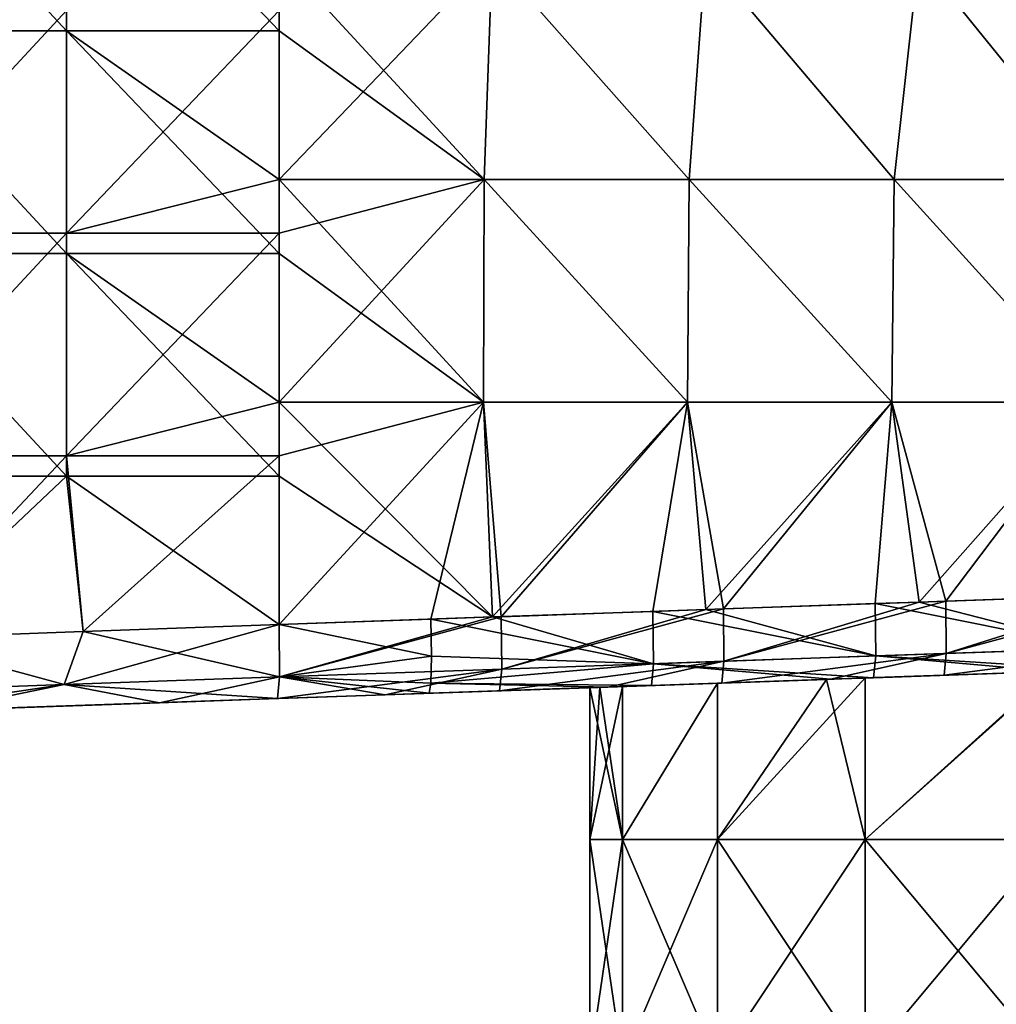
# Model space of a CAD drawing. Header units: millimetres. Extents: x -71 to 126, y -35 to 75.
# Tile 143 of 178: x 27 to 40, y -19 to -6. Entities that reach past the tile are written whole.
import ezdxf

# ---------------------------------------------------------------- set-up
doc = ezdxf.new("R2010")
doc.units = ezdxf.units.MM
doc.header["$LTSCALE"] = 52.536866
for name, color, linetype in [('11', 7, 'CONTINUOUS'), ('30', 7, 'CONTINUOUS'), ('31', 7, 'CONTINUOUS'), ('39', 7, 'CONTINUOUS'), ('41', 7, 'CONTINUOUS'), ('414', 7, 'CONTINUOUS'), ('416', 7, 'CONTINUOUS'), ('434', 7, 'CONTINUOUS'), ('435', 7, 'CONTINUOUS'), ('7', 7, 'CONTINUOUS'), ('9', 7, 'CONTINUOUS')]:
    doc.layers.add(name, color=color, linetype=linetype)

msp = doc.modelspace()

# ---------------------------------------------------------------- linework, layer by layer
at = {"layer": '11', "linetype": 'Continuous'}
for points in [[(41.243, -14.531, 11.122), (41.243, -14.531, 13.686), (38.242, -14.636, 11.681), (41.243, -14.531, 11.122)], [(41.242, -14.531, 8.567), (41.243, -14.531, 11.122), (38.242, -14.636, 9.247), (41.242, -14.531, 8.567)], [(38.242, -14.636, 9.247), (41.243, -14.531, 11.122), (38.242, -14.636, 11.681), (38.242, -14.636, 9.247)], [(41.243, -14.531, 13.686), (41.243, -14.531, 16.249), (38.242, -14.636, 14.115), (41.243, -14.531, 13.686)], [(38.242, -14.636, 11.681), (41.243, -14.531, 13.686), (38.242, -14.636, 14.115), (38.242, -14.636, 11.681)], [(41.243, -14.531, 16.249), (41.243, -14.531, 18.813), (38.242, -14.636, 16.549), (41.243, -14.531, 16.249)], [(38.242, -14.636, 14.115), (41.243, -14.531, 16.249), (38.242, -14.636, 16.549), (38.242, -14.636, 14.115)], [(41.243, -14.531, 18.813), (39.774, -14.582, 18.897), (38.242, -14.636, 16.549), (41.243, -14.531, 18.813)], [(38.71, -14.619, 7.281), (41.242, -14.531, 8.567), (38.242, -14.636, 9.247), (38.71, -14.619, 7.281)], [(41.243, -14.531, -18.813), (41.243, -14.531, -16.249), (38.242, -14.636, -16.549), (41.243, -14.531, -18.813)], [(38.825, -14.615, -18.951), (41.243, -14.531, -18.813), (38.242, -14.636, -16.549), (38.825, -14.615, -18.951)], [(41.243, -14.531, -16.249), (41.243, -14.531, -13.686), (38.242, -14.636, -14.115), (41.243, -14.531, -16.249)], [(38.242, -14.636, -16.549), (41.243, -14.531, -16.249), (38.242, -14.636, -14.115), (38.242, -14.636, -16.549)], [(41.243, -14.531, -13.686), (41.243, -14.531, -11.122), (38.242, -14.636, -11.681), (41.243, -14.531, -13.686)], [(38.242, -14.636, -14.115), (41.243, -14.531, -13.686), (38.242, -14.636, -11.681), (38.242, -14.636, -14.115)], [(41.243, -14.531, -11.122), (41.216, -14.532, -8.558), (38.242, -14.636, -9.247), (41.243, -14.531, -11.122)], [(38.242, -14.636, -11.681), (41.243, -14.531, -11.122), (38.242, -14.636, -9.247), (38.242, -14.636, -11.681)], [(38.71, -14.619, -7.281), (38.242, -14.636, -9.247), (41.216, -14.532, -8.558), (38.71, -14.619, -7.281)], [(38.242, -14.636, 16.549), (39.774, -14.582, 18.897), (38.242, -14.636, 18.984), (38.242, -14.636, 16.549)], [(32.24, -14.845, 16.351), (32.24, -14.845, 13.378), (35.241, -14.741, 16.215), (32.24, -14.845, 16.351)], [(32.24, -14.845, 16.351), (35.241, -14.741, 16.215), (35.241, -14.741, 19.154), (32.24, -14.845, 16.351)], [(32.24, -14.845, 16.351), (35.241, -14.741, 19.154), (33.781, -14.791, 19.237), (32.24, -14.845, 16.351)], [(32.24, -14.845, 13.378), (32.24, -14.845, 10.405), (35.241, -14.741, 13.276), (32.24, -14.845, 13.378)], [(32.24, -14.845, 13.378), (35.241, -14.741, 13.276), (35.241, -14.741, 16.215), (32.24, -14.845, 13.378)], [(32.24, -14.845, 10.405), (32.24, -14.845, 7.432), (35.241, -14.741, 10.337), (32.24, -14.845, 10.405)], [(32.24, -14.845, 10.405), (35.241, -14.741, 10.337), (35.241, -14.741, 13.276), (32.24, -14.845, 10.405)], [(32.24, -14.845, 7.432), (32.24, -14.845, 4.459), (35.241, -14.741, 7.398), (32.24, -14.845, 7.432)], [(32.24, -14.845, 7.432), (35.241, -14.741, 7.398), (35.241, -14.741, 10.337), (32.24, -14.845, 7.432)], [(32.24, -14.845, 4.459), (32.24, -14.845, 1.486), (35.241, -14.741, 4.459), (32.24, -14.845, 4.459)], [(32.24, -14.845, 4.459), (35.241, -14.741, 4.459), (35.241, -14.741, 7.398), (32.24, -14.845, 4.459)], [(32.24, -14.845, 1.486), (35.134, -14.744, 1.544), (35.241, -14.741, 4.459), (32.24, -14.845, 1.486)], [(32.24, -14.845, -4.459), (32.24, -14.845, -7.432), (35.241, -14.741, -7.398), (32.24, -14.845, -4.459)], [(35.134, -14.744, -1.544), (32.24, -14.845, -4.459), (35.241, -14.741, -4.459), (35.134, -14.744, -1.544)], [(35.241, -14.741, -4.459), (32.24, -14.845, -4.459), (35.241, -14.741, -7.398), (35.241, -14.741, -4.459)], [(32.24, -14.845, -7.432), (32.24, -14.845, -10.405), (35.241, -14.741, -10.337), (32.24, -14.845, -7.432)], [(35.241, -14.741, -7.398), (32.24, -14.845, -7.432), (35.241, -14.741, -10.337), (35.241, -14.741, -7.398)], [(32.24, -14.845, -10.405), (32.24, -14.845, -13.378), (35.241, -14.741, -13.276), (32.24, -14.845, -10.405)], [(35.241, -14.741, -10.337), (32.24, -14.845, -10.405), (35.241, -14.741, -13.276), (35.241, -14.741, -10.337)], [(32.24, -14.845, -13.378), (32.24, -14.845, -16.351), (35.241, -14.741, -16.215), (32.24, -14.845, -13.378)], [(35.241, -14.741, -13.276), (32.24, -14.845, -13.378), (35.241, -14.741, -16.215), (35.241, -14.741, -13.276)], [(35.241, -14.741, -16.215), (32.24, -14.845, -16.351), (35.241, -14.741, -19.154), (35.241, -14.741, -16.215)], [(35.241, -14.741, -19.154), (32.24, -14.845, -16.351), (32.832, -14.825, -19.291), (35.241, -14.741, -19.154)], [(35.134, -14.744, 1.544), (35.44, -14.734, 2.778), (35.241, -14.741, 4.459), (35.134, -14.744, 1.544)], [(35.134, -14.744, -1.544), (35.241, -14.741, -4.459), (35.44, -14.734, -2.778), (35.134, -14.744, -1.544)], [(38.187, -14.638, 6.87), (38.242, -14.636, 9.247), (35.241, -14.741, 7.398), (38.187, -14.638, 6.87)], [(38.242, -14.636, 9.247), (38.242, -14.636, 11.681), (35.241, -14.741, 10.337), (38.242, -14.636, 9.247)], [(35.241, -14.741, 7.398), (38.242, -14.636, 9.247), (35.241, -14.741, 10.337), (35.241, -14.741, 7.398)], [(38.242, -14.636, 11.681), (38.242, -14.636, 14.115), (35.241, -14.741, 13.276), (38.242, -14.636, 11.681)], [(35.241, -14.741, 10.337), (38.242, -14.636, 11.681), (35.241, -14.741, 13.276), (35.241, -14.741, 10.337)], [(38.242, -14.636, 14.115), (38.242, -14.636, 16.549), (35.241, -14.741, 16.215), (38.242, -14.636, 14.115)], [(35.241, -14.741, 13.276), (38.242, -14.636, 14.115), (35.241, -14.741, 16.215), (35.241, -14.741, 13.276)], [(38.242, -14.636, 16.549), (38.242, -14.636, 18.984), (35.241, -14.741, 16.215), (38.242, -14.636, 16.549)], [(38.242, -14.636, 18.984), (36.777, -14.687, 19.067), (35.241, -14.741, 16.215), (38.242, -14.636, 18.984)], [(35.241, -14.741, -7.398), (35.241, -14.741, -10.337), (38.242, -14.636, -9.247), (35.241, -14.741, -7.398)], [(35.241, -14.741, -7.398), (38.242, -14.636, -9.247), (38.187, -14.638, -6.87), (35.241, -14.741, -7.398)], [(35.241, -14.741, -10.337), (35.241, -14.741, -13.276), (38.242, -14.636, -11.681), (35.241, -14.741, -10.337)], [(35.241, -14.741, -10.337), (38.242, -14.636, -11.681), (38.242, -14.636, -9.247), (35.241, -14.741, -10.337)], [(35.241, -14.741, -13.276), (35.241, -14.741, -16.215), (38.242, -14.636, -14.115), (35.241, -14.741, -13.276)], [(35.241, -14.741, -13.276), (38.242, -14.636, -14.115), (38.242, -14.636, -11.681), (35.241, -14.741, -13.276)], [(35.241, -14.741, -16.215), (35.241, -14.741, -19.154), (38.242, -14.636, -16.549), (35.241, -14.741, -16.215)], [(35.241, -14.741, -16.215), (38.242, -14.636, -16.549), (38.242, -14.636, -14.115), (35.241, -14.741, -16.215)], [(38.242, -14.636, -16.549), (35.241, -14.741, -19.154), (35.828, -14.72, -19.121), (38.242, -14.636, -16.549)], [(36.719, -14.689, 5.289), (38.187, -14.638, 6.87), (35.241, -14.741, 4.459), (36.719, -14.689, 5.289)], [(35.241, -14.741, 4.459), (38.187, -14.638, 6.87), (35.241, -14.741, 7.398), (35.241, -14.741, 4.459)], [(35.241, -14.741, -7.398), (38.187, -14.638, -6.87), (36.719, -14.689, -5.289), (35.241, -14.741, -7.398)], [(35.241, -14.741, 16.215), (36.777, -14.687, 19.067), (35.241, -14.741, 19.154), (35.241, -14.741, 16.215)], [(35.44, -14.734, 2.778), (36.719, -14.689, 5.289), (35.241, -14.741, 4.459), (35.44, -14.734, 2.778)], [(35.241, -14.741, -4.459), (35.241, -14.741, -7.398), (36.719, -14.689, -5.289), (35.241, -14.741, -4.459)], [(35.44, -14.734, -2.778), (35.241, -14.741, -4.459), (36.719, -14.689, -5.289), (35.44, -14.734, -2.778)], [(38.242, -14.636, -18.984), (38.242, -14.636, -16.549), (35.828, -14.72, -19.121), (38.242, -14.636, -18.984)], [(38.187, -14.638, 6.87), (38.71, -14.619, 7.281), (38.242, -14.636, 9.247), (38.187, -14.638, 6.87)], [(38.187, -14.638, -6.87), (38.242, -14.636, -9.247), (38.71, -14.619, -7.281), (38.187, -14.638, -6.87)], [(38.242, -14.636, -18.984), (38.825, -14.615, -18.951), (38.242, -14.636, -16.549), (38.242, -14.636, -18.984)], [(32.24, -14.845, 19.324), (30.788, -14.896, 19.407), (29.238, -14.95, 16.88), (32.24, -14.845, 19.324)], [(32.24, -14.845, 16.351), (32.24, -14.845, 19.324), (29.238, -14.95, 16.88), (32.24, -14.845, 16.351)], [(32.24, -14.845, 13.378), (32.24, -14.845, 16.351), (29.238, -14.95, 14.066), (32.24, -14.845, 13.378)], [(29.238, -14.95, 14.066), (32.24, -14.845, 16.351), (29.238, -14.95, 16.88), (29.238, -14.95, 14.066)], [(32.24, -14.845, 10.405), (32.24, -14.845, 13.378), (29.238, -14.95, 11.253), (32.24, -14.845, 10.405)], [(29.238, -14.95, 11.253), (32.24, -14.845, 13.378), (29.238, -14.95, 14.066), (29.238, -14.95, 11.253)], [(32.24, -14.845, 7.432), (32.24, -14.845, 10.405), (29.238, -14.95, 8.44), (32.24, -14.845, 7.432)], [(29.238, -14.95, 8.44), (32.24, -14.845, 10.405), (29.238, -14.95, 11.253), (29.238, -14.95, 8.44)], [(32.24, -14.845, 4.459), (32.24, -14.845, 7.432), (29.238, -14.95, 5.627), (32.24, -14.845, 4.459)], [(29.238, -14.95, 5.627), (32.24, -14.845, 7.432), (29.238, -14.95, 8.44), (29.238, -14.95, 5.627)], [(32.24, -14.845, 1.486), (32.24, -14.845, 4.459), (29.238, -14.95, 2.813), (32.24, -14.845, 1.486)], [(29.238, -14.95, 2.813), (32.24, -14.845, 4.459), (29.238, -14.95, 5.627), (29.238, -14.95, 2.813)], [(32.24, -14.845, -1.486), (32.24, -14.845, 1.486), (29.238, -14.95), (32.24, -14.845, -1.486)], [(29.238, -14.95), (32.24, -14.845, 1.486), (29.238, -14.95, 2.813), (29.238, -14.95)], [(32.24, -14.845, -4.459), (32.24, -14.845, -1.486), (29.238, -14.95, -2.813), (32.24, -14.845, -4.459)], [(29.238, -14.95, -2.813), (32.24, -14.845, -1.486), (29.238, -14.95), (29.238, -14.95, -2.813)], [(32.24, -14.845, -7.432), (32.24, -14.845, -4.459), (29.238, -14.95, -5.627), (32.24, -14.845, -7.432)], [(29.238, -14.95, -5.627), (32.24, -14.845, -4.459), (29.238, -14.95, -2.813), (29.238, -14.95, -5.627)], [(32.24, -14.845, -10.405), (32.24, -14.845, -7.432), (29.238, -14.95, -8.44), (32.24, -14.845, -10.405)], [(29.238, -14.95, -8.44), (32.24, -14.845, -7.432), (29.238, -14.95, -5.627), (29.238, -14.95, -8.44)], [(32.24, -14.845, -13.378), (32.24, -14.845, -10.405), (29.238, -14.95, -11.253), (32.24, -14.845, -13.378)], [(29.238, -14.95, -11.253), (32.24, -14.845, -10.405), (29.238, -14.95, -8.44), (29.238, -14.95, -11.253)], [(32.24, -14.845, -16.351), (32.24, -14.845, -13.378), (29.238, -14.95, -14.066), (32.24, -14.845, -16.351)], [(29.238, -14.95, -14.066), (32.24, -14.845, -13.378), (29.238, -14.95, -11.253), (29.238, -14.95, -14.066)], [(32.24, -14.845, -19.324), (32.24, -14.845, -16.351), (29.238, -14.95, -16.88), (32.24, -14.845, -19.324)], [(29.238, -14.95, -16.88), (32.24, -14.845, -16.351), (29.238, -14.95, -14.066), (29.238, -14.95, -16.88)], [(30.788, -14.896, -19.407), (32.24, -14.845, -19.324), (29.238, -14.95, -16.88), (30.788, -14.896, -19.407)], [(35.134, -14.744, 1.544), (32.24, -14.845, 1.486), (35, -14.749), (35.134, -14.744, 1.544)], [(32.24, -14.845, -1.486), (32.24, -14.845, -4.459), (35.134, -14.744, -1.544), (32.24, -14.845, -1.486)], [(35, -14.749), (32.24, -14.845, -1.486), (35.134, -14.744, -1.544), (35, -14.749)], [(32.24, -14.845, 1.486), (32.24, -14.845, -1.486), (35, -14.749), (32.24, -14.845, 1.486)], [(32.24, -14.845, 19.324), (32.24, -14.845, 16.351), (33.781, -14.791, 19.237), (32.24, -14.845, 19.324)], [(32.24, -14.845, -19.324), (32.832, -14.825, -19.291), (32.24, -14.845, -16.351), (32.24, -14.845, -19.324)], [(26.209, -15.056, -20.157), (29.195, -14.952, -19.557), (26.237, -15.055, -17.355), (26.209, -15.056, -20.157)], [(29.195, -14.952, 19.557), (26.209, -15.056, 20.157), (26.237, -15.055, 17.355), (29.195, -14.952, 19.557)], [(29.195, -14.952, -19.557), (29.238, -14.95, -16.88), (26.237, -15.055, -17.355), (29.195, -14.952, -19.557)], [(29.238, -14.95, -16.88), (29.238, -14.95, -14.066), (26.237, -15.055, -14.462), (29.238, -14.95, -16.88)], [(26.237, -15.055, -17.355), (29.238, -14.95, -16.88), (26.237, -15.055, -14.462), (26.237, -15.055, -17.355)], [(29.238, -14.95, -14.066), (29.238, -14.95, -11.253), (26.237, -15.055, -11.57), (29.238, -14.95, -14.066)], [(26.237, -15.055, -14.462), (29.238, -14.95, -14.066), (26.237, -15.055, -11.57), (26.237, -15.055, -14.462)], [(29.238, -14.95, -11.253), (29.238, -14.95, -8.44), (26.237, -15.055, -8.677), (29.238, -14.95, -11.253)], [(26.237, -15.055, -11.57), (29.238, -14.95, -11.253), (26.237, -15.055, -8.677), (26.237, -15.055, -11.57)], [(29.238, -14.95, -8.44), (29.238, -14.95, -5.627), (26.237, -15.055, -5.785), (29.238, -14.95, -8.44)], [(26.237, -15.055, -8.677), (29.238, -14.95, -8.44), (26.237, -15.055, -5.785), (26.237, -15.055, -8.677)], [(29.238, -14.95, -5.627), (29.238, -14.95, -2.813), (26.237, -15.055, -2.892), (29.238, -14.95, -5.627)], [(26.237, -15.055, -5.785), (29.238, -14.95, -5.627), (26.237, -15.055, -2.892), (26.237, -15.055, -5.785)], [(29.238, -14.95, -2.813), (29.238, -14.95), (26.237, -15.055, -2.892), (29.238, -14.95, -2.813)], [(29.238, -14.95), (29.238, -14.95, 2.813), (26.237, -15.055), (29.238, -14.95)], [(26.237, -15.055, -2.892), (29.238, -14.95), (26.237, -15.055), (26.237, -15.055, -2.892)], [(29.238, -14.95, 2.813), (29.238, -14.95, 5.627), (26.237, -15.055, 2.892), (29.238, -14.95, 2.813)], [(26.237, -15.055), (29.238, -14.95, 2.813), (26.237, -15.055, 2.892), (26.237, -15.055)], [(29.238, -14.95, 5.627), (29.238, -14.95, 8.44), (26.237, -15.055, 5.785), (29.238, -14.95, 5.627)], [(26.237, -15.055, 2.892), (29.238, -14.95, 5.627), (26.237, -15.055, 5.785), (26.237, -15.055, 2.892)], [(29.238, -14.95, 8.44), (29.238, -14.95, 11.253), (26.237, -15.055, 8.677), (29.238, -14.95, 8.44)], [(26.237, -15.055, 5.785), (29.238, -14.95, 8.44), (26.237, -15.055, 8.677), (26.237, -15.055, 5.785)], [(29.238, -14.95, 11.253), (29.238, -14.95, 14.066), (26.237, -15.055, 11.57), (29.238, -14.95, 11.253)], [(26.237, -15.055, 8.677), (29.238, -14.95, 11.253), (26.237, -15.055, 11.57), (26.237, -15.055, 8.677)], [(29.238, -14.95, 14.066), (29.238, -14.95, 16.88), (26.237, -15.055, 14.462), (29.238, -14.95, 14.066)], [(26.237, -15.055, 11.57), (29.238, -14.95, 14.066), (26.237, -15.055, 14.462), (26.237, -15.055, 11.57)], [(29.238, -14.95, 16.88), (29.195, -14.952, 19.557), (26.237, -15.055, 17.355), (29.238, -14.95, 16.88)], [(26.237, -15.055, 14.462), (29.238, -14.95, 16.88), (26.237, -15.055, 17.355), (26.237, -15.055, 14.462)], [(29.238, -14.95, 16.88), (30.788, -14.896, 19.407), (29.195, -14.952, 19.557), (29.238, -14.95, 16.88)], [(29.195, -14.952, -19.557), (30.788, -14.896, -19.407), (29.238, -14.95, -16.88), (29.195, -14.952, -19.557)]]:
    msp.add_3dface(points, dxfattribs=at)
at = {"layer": '30', "linetype": 'Continuous'}
for points in [[(28.166, -13.993, -20.724), (30.809, -13.897, -20.405), (27.912, -14.707, -20.475), (28.166, -13.993, -20.724)], [(27.912, -14.707, -20.475), (30.809, -13.897, -20.405), (30.817, -14.603, -20.112), (27.912, -14.707, -20.475)], [(25.623, -14.086, -21.363), (28.166, -13.993, -20.724), (27.912, -14.707, -20.475), (25.623, -14.086, -21.363)], [(25.084, -14.809, -21.234), (25.623, -14.086, -21.363), (27.912, -14.707, -20.475), (25.084, -14.809, -21.234)], [(29.195, -14.952, -19.557), (27.912, -14.707, -20.475), (30.817, -14.603, -20.112), (29.195, -14.952, -19.557)], [(30.788, -14.896, -19.407), (29.195, -14.952, -19.557), (30.817, -14.603, -20.112), (30.788, -14.896, -19.407)], [(25.354, -15.086, -20.41), (25.084, -14.809, -21.234), (27.912, -14.707, -20.475), (25.354, -15.086, -20.41)], [(26.209, -15.056, -20.157), (25.354, -15.086, -20.41), (27.912, -14.707, -20.475), (26.209, -15.056, -20.157)], [(29.195, -14.952, -19.557), (26.209, -15.056, -20.157), (27.912, -14.707, -20.475), (29.195, -14.952, -19.557)]]:
    msp.add_3dface(points, dxfattribs=at)
at = {"layer": '31', "linetype": 'Continuous'}
for points in [[(39.44, -13.595, -19.915), (41.843, -13.511, -19.779), (41.851, -14.217, -19.486), (39.44, -13.595, -19.915)], [(36.563, -13.696, -20.079), (38.846, -13.616, -19.949), (38.854, -14.322, -19.656), (36.563, -13.696, -20.079)], [(38.846, -13.616, -19.949), (39.44, -13.595, -19.915), (41.851, -14.217, -19.486), (38.846, -13.616, -19.949)], [(38.846, -13.616, -19.949), (41.851, -14.217, -19.486), (38.854, -14.322, -19.656), (38.846, -13.616, -19.949)], [(32.854, -13.825, -20.289), (33.686, -13.796, -20.242), (35.858, -14.427, -19.826), (32.854, -13.825, -20.289)], [(33.686, -13.796, -20.242), (35.85, -13.721, -20.119), (35.858, -14.427, -19.826), (33.686, -13.796, -20.242)], [(35.85, -13.721, -20.119), (36.563, -13.696, -20.079), (38.854, -14.322, -19.656), (35.85, -13.721, -20.119)], [(35.85, -13.721, -20.119), (38.854, -14.322, -19.656), (35.858, -14.427, -19.826), (35.85, -13.721, -20.119)], [(30.809, -13.897, -20.405), (32.854, -13.825, -20.289), (32.864, -14.324, -20.155), (30.809, -13.897, -20.405)], [(30.817, -14.603, -20.112), (30.809, -13.897, -20.405), (32.864, -14.324, -20.155), (30.817, -14.603, -20.112)], [(32.854, -13.825, -20.289), (35.858, -14.427, -19.826), (32.864, -14.324, -20.155), (32.854, -13.825, -20.289)], [(30.817, -14.603, -20.112), (32.864, -14.324, -20.155), (32.856, -14.69, -19.789), (30.817, -14.603, -20.112)], [(32.864, -14.324, -20.155), (35.858, -14.427, -19.826), (32.856, -14.69, -19.789), (32.864, -14.324, -20.155)], [(38.854, -14.322, -19.656), (38.825, -14.615, -18.951), (35.858, -14.427, -19.826), (38.854, -14.322, -19.656)], [(41.243, -14.531, -18.813), (38.825, -14.615, -18.951), (38.854, -14.322, -19.656), (41.243, -14.531, -18.813)], [(41.851, -14.217, -19.486), (41.821, -14.511, -18.78), (38.854, -14.322, -19.656), (41.851, -14.217, -19.486)], [(41.821, -14.511, -18.78), (41.243, -14.531, -18.813), (38.854, -14.322, -19.656), (41.821, -14.511, -18.78)], [(35.858, -14.427, -19.826), (35.828, -14.72, -19.121), (32.856, -14.69, -19.789), (35.858, -14.427, -19.826)], [(38.242, -14.636, -18.984), (35.828, -14.72, -19.121), (35.858, -14.427, -19.826), (38.242, -14.636, -18.984)], [(38.825, -14.615, -18.951), (38.242, -14.636, -18.984), (35.858, -14.427, -19.826), (38.825, -14.615, -18.951)], [(32.24, -14.845, -19.324), (30.788, -14.896, -19.407), (30.817, -14.603, -20.112), (32.24, -14.845, -19.324)], [(32.832, -14.825, -19.291), (32.24, -14.845, -19.324), (30.817, -14.603, -20.112), (32.832, -14.825, -19.291)], [(32.832, -14.825, -19.291), (30.817, -14.603, -20.112), (32.856, -14.69, -19.789), (32.832, -14.825, -19.291)], [(35.241, -14.741, -19.154), (32.832, -14.825, -19.291), (32.856, -14.69, -19.789), (35.241, -14.741, -19.154)], [(35.828, -14.72, -19.121), (35.241, -14.741, -19.154), (32.856, -14.69, -19.789), (35.828, -14.72, -19.121)]]:
    msp.add_3dface(points, dxfattribs=at)
at = {"layer": '39', "linetype": 'Continuous'}
for points in [[(41.242, -14.531, 8.567), (38.71, -14.619, 7.281), (38.71, -16.797, 7.281), (41.242, -14.531, 8.567)], [(41.219, -16.797, 8.56), (41.242, -14.531, 8.567), (38.71, -16.797, 7.281), (41.219, -16.797, 8.56)], [(35.44, -14.734, 2.778), (35.134, -14.744, 1.544), (35.44, -16.797, 2.781), (35.44, -14.734, 2.778)], [(36.719, -14.689, 5.289), (35.44, -14.734, 2.778), (35.44, -16.797, 2.781), (36.719, -14.689, 5.289)], [(36.719, -16.797, 5.29), (36.719, -14.689, 5.289), (35.44, -16.797, 2.781), (36.719, -16.797, 5.29)], [(38.187, -14.638, 6.87), (36.719, -14.689, 5.289), (36.719, -16.797, 5.29), (38.187, -14.638, 6.87)], [(38.71, -16.797, 7.281), (38.187, -14.638, 6.87), (36.719, -16.797, 5.29), (38.71, -16.797, 7.281)], [(38.71, -14.619, 7.281), (38.187, -14.638, 6.87), (38.71, -16.797, 7.281), (38.71, -14.619, 7.281)], [(35.134, -14.744, 1.544), (35, -14.749), (35.44, -16.797, 2.781), (35.134, -14.744, 1.544)], [(35.44, -16.797, 2.781), (35, -14.749), (35, -16.797), (35.44, -16.797, 2.781)], [(35.44, -16.797, 2.781), (35, -16.797), (35.44, -19.8, 2.781), (35.44, -16.797, 2.781)], [(35.44, -19.8, 2.781), (35, -16.797), (35, -19.8), (35.44, -19.8, 2.781)], [(36.719, -16.797, 5.29), (35.44, -16.797, 2.781), (36.719, -19.8, 5.29), (36.719, -16.797, 5.29)], [(36.719, -19.8, 5.29), (35.44, -16.797, 2.781), (35.44, -19.8, 2.781), (36.719, -19.8, 5.29)], [(38.71, -16.797, 7.281), (36.719, -16.797, 5.29), (38.71, -19.8, 7.281), (38.71, -16.797, 7.281)], [(38.71, -19.8, 7.281), (36.719, -16.797, 5.29), (36.719, -19.8, 5.29), (38.71, -19.8, 7.281)], [(41.219, -16.797, 8.56), (38.71, -16.797, 7.281), (41.219, -19.8, 8.56), (41.219, -16.797, 8.56)], [(41.219, -19.8, 8.56), (38.71, -16.797, 7.281), (38.71, -19.8, 7.281), (41.219, -19.8, 8.56)]]:
    msp.add_3dface(points, dxfattribs=at)
at = {"layer": '41', "linetype": 'Continuous'}
for points in [[(38.71, -14.619, -7.281), (41.216, -14.532, -8.558), (38.71, -16.797, -7.281), (38.71, -14.619, -7.281)], [(38.71, -16.797, -7.281), (41.216, -14.532, -8.558), (41.219, -16.797, -8.56), (38.71, -16.797, -7.281)], [(35.134, -14.744, -1.544), (35.44, -14.734, -2.778), (35, -16.797), (35.134, -14.744, -1.544)], [(35, -16.797), (35.44, -14.734, -2.778), (35.44, -16.797, -2.781), (35, -16.797)], [(35.44, -14.734, -2.778), (36.719, -14.689, -5.289), (35.44, -16.797, -2.781), (35.44, -14.734, -2.778)], [(35.44, -16.797, -2.781), (36.719, -14.689, -5.289), (36.719, -16.797, -5.29), (35.44, -16.797, -2.781)], [(38.187, -14.638, -6.87), (38.71, -14.619, -7.281), (36.719, -16.797, -5.29), (38.187, -14.638, -6.87)], [(36.719, -16.797, -5.29), (38.71, -14.619, -7.281), (38.71, -16.797, -7.281), (36.719, -16.797, -5.29)], [(36.719, -14.689, -5.289), (38.187, -14.638, -6.87), (36.719, -16.797, -5.29), (36.719, -14.689, -5.289)], [(35, -14.749), (35.134, -14.744, -1.544), (35, -16.797), (35, -14.749)], [(35, -19.8), (35, -16.797), (35.44, -16.797, -2.781), (35, -19.8)], [(35, -19.8), (35.44, -16.797, -2.781), (35.44, -19.8, -2.781), (35, -19.8)], [(35.44, -16.797, -2.781), (36.719, -16.797, -5.29), (35.44, -19.8, -2.781), (35.44, -16.797, -2.781)], [(35.44, -19.8, -2.781), (36.719, -16.797, -5.29), (36.719, -19.8, -5.29), (35.44, -19.8, -2.781)], [(36.719, -16.797, -5.29), (38.71, -16.797, -7.281), (36.719, -19.8, -5.29), (36.719, -16.797, -5.29)], [(36.719, -19.8, -5.29), (38.71, -16.797, -7.281), (38.71, -19.8, -7.281), (36.719, -19.8, -5.29)], [(38.71, -16.797, -7.281), (41.219, -16.797, -8.56), (38.71, -19.8, -7.281), (38.71, -16.797, -7.281)], [(38.71, -19.8, -7.281), (41.219, -16.797, -8.56), (41.219, -19.8, -8.56), (38.71, -19.8, -7.281)]]:
    msp.add_3dface(points, dxfattribs=at)
at = {"layer": '414', "linetype": 'Continuous'}
for points in [[(30.809, -5.891, 20.405), (33.574, -7.894, 20.248), (30.809, -4.891, 20.405), (30.809, -5.891, 20.405)], [(30.809, -4.891, 20.405), (33.574, -7.894, 20.248), (33.684, -4.891, 20.242), (30.809, -4.891, 20.405)], [(33.574, -7.894, 20.248), (36.338, -7.894, 20.091), (33.684, -4.891, 20.242), (33.574, -7.894, 20.248)], [(33.684, -4.891, 20.242), (36.338, -7.894, 20.091), (36.558, -4.891, 20.079), (33.684, -4.891, 20.242)], [(36.338, -7.894, 20.091), (39.102, -7.894, 19.934), (36.558, -4.891, 20.079), (36.338, -7.894, 20.091)], [(36.558, -4.891, 20.079), (39.102, -7.894, 19.934), (39.432, -4.891, 19.916), (36.558, -4.891, 20.079)], [(39.102, -7.894, 19.934), (41.866, -7.894, 19.777), (39.432, -4.891, 19.916), (39.102, -7.894, 19.934)], [(39.432, -4.891, 19.916), (41.866, -7.894, 19.777), (42.307, -4.891, 19.752), (39.432, -4.891, 19.916)], [(30.809, -7.894, 20.405), (33.574, -7.894, 20.248), (30.809, -5.891, 20.405), (30.809, -7.894, 20.405)], [(30.809, -8.894, 20.405), (33.563, -10.897, 20.249), (30.809, -7.894, 20.405), (30.809, -8.894, 20.405)], [(30.809, -7.894, 20.405), (33.563, -10.897, 20.249), (33.574, -7.894, 20.248), (30.809, -7.894, 20.405)], [(33.563, -10.897, 20.249), (36.316, -10.897, 20.093), (33.574, -7.894, 20.248), (33.563, -10.897, 20.249)], [(33.574, -7.894, 20.248), (36.316, -10.897, 20.093), (36.338, -7.894, 20.091), (33.574, -7.894, 20.248)], [(36.316, -10.897, 20.093), (39.07, -10.897, 19.936), (36.338, -7.894, 20.091), (36.316, -10.897, 20.093)], [(36.338, -7.894, 20.091), (39.07, -10.897, 19.936), (39.102, -7.894, 19.934), (36.338, -7.894, 20.091)], [(39.07, -10.897, 19.936), (41.823, -10.897, 19.78), (39.102, -7.894, 19.934), (39.07, -10.897, 19.936)], [(39.102, -7.894, 19.934), (41.823, -10.897, 19.78), (41.866, -7.894, 19.777), (39.102, -7.894, 19.934)], [(30.809, -10.897, 20.405), (33.563, -10.897, 20.249), (30.809, -8.894, 20.405), (30.809, -10.897, 20.405)], [(30.809, -11.897, 20.405), (33.686, -13.796, 20.242), (30.809, -10.897, 20.405), (30.809, -11.897, 20.405)], [(30.809, -10.897, 20.405), (33.686, -13.796, 20.242), (33.563, -10.897, 20.249), (30.809, -10.897, 20.405)], [(33.686, -13.796, 20.242), (33.803, -13.792, 20.235), (33.563, -10.897, 20.249), (33.686, -13.796, 20.242)], [(33.563, -10.897, 20.249), (33.803, -13.792, 20.235), (36.316, -10.897, 20.093), (33.563, -10.897, 20.249)], [(33.803, -13.792, 20.235), (36.563, -13.696, 20.079), (36.316, -10.897, 20.093), (33.803, -13.792, 20.235)], [(36.563, -13.696, 20.079), (36.799, -13.687, 20.065), (36.316, -10.897, 20.093), (36.563, -13.696, 20.079)], [(36.316, -10.897, 20.093), (36.799, -13.687, 20.065), (39.07, -10.897, 19.936), (36.316, -10.897, 20.093)], [(36.799, -13.687, 20.065), (39.44, -13.595, 19.915), (39.07, -10.897, 19.936), (36.799, -13.687, 20.065)], [(39.44, -13.595, 19.915), (39.796, -13.583, 19.895), (39.07, -10.897, 19.936), (39.44, -13.595, 19.915)], [(39.07, -10.897, 19.936), (39.796, -13.583, 19.895), (41.823, -10.897, 19.78), (39.07, -10.897, 19.936)], [(39.796, -13.583, 19.895), (42.317, -13.495, 19.752), (41.823, -10.897, 19.78), (39.796, -13.583, 19.895)], [(30.809, -13.897, 20.405), (33.686, -13.796, 20.242), (30.809, -11.897, 20.405), (30.809, -13.897, 20.405)]]:
    msp.add_3dface(points, dxfattribs=at)
at = {"layer": '416', "linetype": 'Continuous'}
for points in [[(25.155, -5.891, 21.518), (27.944, -5.891, 20.767), (25.155, -2.888, 21.518), (25.155, -5.891, 21.518)], [(25.155, -2.888, 21.518), (27.944, -5.891, 20.767), (27.944, -2.888, 20.767), (25.155, -2.888, 21.518)], [(30.809, -5.891, 20.405), (30.809, -4.891, 20.405), (27.944, -2.888, 20.767), (30.809, -5.891, 20.405)], [(27.944, -5.891, 20.767), (30.809, -5.891, 20.405), (27.944, -2.888, 20.767), (27.944, -5.891, 20.767)], [(25.155, -8.894, 21.518), (27.944, -8.894, 20.767), (25.155, -5.891, 21.518), (25.155, -8.894, 21.518)], [(25.155, -5.891, 21.518), (27.944, -8.894, 20.767), (27.944, -5.891, 20.767), (25.155, -5.891, 21.518)], [(30.809, -8.894, 20.405), (30.809, -7.894, 20.405), (27.944, -5.891, 20.767), (30.809, -8.894, 20.405)], [(27.944, -8.894, 20.767), (30.809, -8.894, 20.405), (27.944, -5.891, 20.767), (27.944, -8.894, 20.767)], [(30.809, -7.894, 20.405), (30.809, -5.891, 20.405), (27.944, -5.891, 20.767), (30.809, -7.894, 20.405)], [(25.155, -11.897, 21.518), (27.944, -11.897, 20.767), (25.155, -8.894, 21.518), (25.155, -11.897, 21.518)], [(25.155, -8.894, 21.518), (27.944, -11.897, 20.767), (27.944, -8.894, 20.767), (25.155, -8.894, 21.518)], [(30.809, -11.897, 20.405), (30.809, -10.897, 20.405), (27.944, -8.894, 20.767), (30.809, -11.897, 20.405)], [(27.944, -11.897, 20.767), (30.809, -11.897, 20.405), (27.944, -8.894, 20.767), (27.944, -11.897, 20.767)], [(30.809, -10.897, 20.405), (30.809, -8.894, 20.405), (27.944, -8.894, 20.767), (30.809, -10.897, 20.405)], [(25.155, -11.897, 21.518), (25.623, -14.086, 21.363), (27.944, -11.897, 20.767), (25.155, -11.897, 21.518)], [(25.623, -14.086, 21.363), (28.166, -13.993, 20.724), (27.944, -11.897, 20.767), (25.623, -14.086, 21.363)], [(30.809, -13.897, 20.405), (30.809, -11.897, 20.405), (27.944, -11.897, 20.767), (30.809, -13.897, 20.405)], [(28.166, -13.993, 20.724), (30.809, -13.897, 20.405), (27.944, -11.897, 20.767), (28.166, -13.993, 20.724)]]:
    msp.add_3dface(points, dxfattribs=at)
at = {"layer": '434', "linetype": 'Continuous'}
for points in [[(30.809, -13.897, 20.405), (28.166, -13.993, 20.724), (30.817, -14.603, 20.112), (30.809, -13.897, 20.405)], [(28.166, -13.993, 20.724), (25.623, -14.086, 21.363), (27.912, -14.707, 20.475), (28.166, -13.993, 20.724)], [(30.817, -14.603, 20.112), (28.166, -13.993, 20.724), (27.912, -14.707, 20.475), (30.817, -14.603, 20.112)], [(27.912, -14.707, 20.475), (25.623, -14.086, 21.363), (25.084, -14.809, 21.234), (27.912, -14.707, 20.475)], [(30.788, -14.896, 19.407), (30.817, -14.603, 20.112), (27.912, -14.707, 20.475), (30.788, -14.896, 19.407)], [(26.209, -15.056, 20.157), (27.912, -14.707, 20.475), (25.084, -14.809, 21.234), (26.209, -15.056, 20.157)], [(26.209, -15.056, 20.157), (29.195, -14.952, 19.557), (27.912, -14.707, 20.475), (26.209, -15.056, 20.157)], [(29.195, -14.952, 19.557), (30.788, -14.896, 19.407), (27.912, -14.707, 20.475), (29.195, -14.952, 19.557)]]:
    msp.add_3dface(points, dxfattribs=at)
at = {"layer": '435', "linetype": 'Continuous'}
for points in [[(42.317, -13.495, 19.752), (39.796, -13.583, 19.895), (39.804, -14.289, 19.602), (42.317, -13.495, 19.752)], [(42.792, -13.478, 19.725), (42.317, -13.495, 19.752), (39.804, -14.289, 19.602), (42.792, -13.478, 19.725)], [(42.8, -14.184, 19.432), (42.792, -13.478, 19.725), (39.804, -14.289, 19.602), (42.8, -14.184, 19.432)], [(39.44, -13.595, 19.915), (36.799, -13.687, 20.065), (36.807, -14.393, 19.772), (39.44, -13.595, 19.915)], [(39.796, -13.583, 19.895), (39.44, -13.595, 19.915), (36.807, -14.393, 19.772), (39.796, -13.583, 19.895)], [(39.804, -14.289, 19.602), (39.796, -13.583, 19.895), (36.807, -14.393, 19.772), (39.804, -14.289, 19.602)], [(33.686, -13.796, 20.242), (30.809, -13.897, 20.405), (30.817, -14.603, 20.112), (33.686, -13.796, 20.242)], [(33.803, -13.792, 20.235), (33.686, -13.796, 20.242), (30.817, -14.603, 20.112), (33.803, -13.792, 20.235)], [(33.803, -13.792, 20.235), (30.817, -14.603, 20.112), (33.811, -14.498, 19.942), (33.803, -13.792, 20.235)], [(36.563, -13.696, 20.079), (33.803, -13.792, 20.235), (33.811, -14.498, 19.942), (36.563, -13.696, 20.079)], [(36.799, -13.687, 20.065), (36.563, -13.696, 20.079), (33.811, -14.498, 19.942), (36.799, -13.687, 20.065)], [(36.807, -14.393, 19.772), (36.799, -13.687, 20.065), (33.811, -14.498, 19.942), (36.807, -14.393, 19.772)], [(39.774, -14.582, 18.897), (41.243, -14.531, 18.813), (42.8, -14.184, 19.432), (39.774, -14.582, 18.897)], [(39.774, -14.582, 18.897), (42.8, -14.184, 19.432), (39.804, -14.289, 19.602), (39.774, -14.582, 18.897)], [(36.777, -14.687, 19.067), (38.242, -14.636, 18.984), (39.804, -14.289, 19.602), (36.777, -14.687, 19.067)], [(36.777, -14.687, 19.067), (39.804, -14.289, 19.602), (36.807, -14.393, 19.772), (36.777, -14.687, 19.067)], [(38.242, -14.636, 18.984), (39.774, -14.582, 18.897), (39.804, -14.289, 19.602), (38.242, -14.636, 18.984)], [(33.781, -14.791, 19.237), (35.241, -14.741, 19.154), (36.807, -14.393, 19.772), (33.781, -14.791, 19.237)], [(33.781, -14.791, 19.237), (36.807, -14.393, 19.772), (33.811, -14.498, 19.942), (33.781, -14.791, 19.237)], [(35.241, -14.741, 19.154), (36.777, -14.687, 19.067), (36.807, -14.393, 19.772), (35.241, -14.741, 19.154)], [(30.788, -14.896, 19.407), (32.24, -14.845, 19.324), (33.811, -14.498, 19.942), (30.788, -14.896, 19.407)], [(30.817, -14.603, 20.112), (30.788, -14.896, 19.407), (33.811, -14.498, 19.942), (30.817, -14.603, 20.112)], [(32.24, -14.845, 19.324), (33.781, -14.791, 19.237), (33.811, -14.498, 19.942), (32.24, -14.845, 19.324)]]:
    msp.add_3dface(points, dxfattribs=at)
at = {"layer": '7', "linetype": 'Continuous'}
for points in [[(33.574, -7.894, -20.248), (30.809, -7.894, -20.405), (33.684, -4.891, -20.242), (33.574, -7.894, -20.248)], [(30.809, -7.894, -20.405), (30.809, -5.615, -20.405), (33.684, -4.891, -20.242), (30.809, -7.894, -20.405)], [(36.338, -7.894, -20.091), (33.574, -7.894, -20.248), (33.684, -4.891, -20.242), (36.338, -7.894, -20.091)], [(36.558, -4.891, -20.079), (36.338, -7.894, -20.091), (33.684, -4.891, -20.242), (36.558, -4.891, -20.079)], [(39.102, -7.894, -19.934), (36.338, -7.894, -20.091), (36.558, -4.891, -20.079), (39.102, -7.894, -19.934)], [(39.432, -4.891, -19.916), (39.102, -7.894, -19.934), (36.558, -4.891, -20.079), (39.432, -4.891, -19.916)], [(41.866, -7.894, -19.777), (39.102, -7.894, -19.934), (39.432, -4.891, -19.916), (41.866, -7.894, -19.777)], [(42.307, -4.891, -19.752), (41.866, -7.894, -19.777), (39.432, -4.891, -19.916), (42.307, -4.891, -19.752)], [(33.563, -10.897, -20.249), (30.809, -10.897, -20.405), (33.574, -7.894, -20.248), (33.563, -10.897, -20.249)], [(30.809, -10.897, -20.405), (30.809, -8.618, -20.405), (33.574, -7.894, -20.248), (30.809, -10.897, -20.405)], [(33.574, -7.894, -20.248), (30.809, -8.618, -20.405), (30.809, -7.894, -20.405), (33.574, -7.894, -20.248)], [(36.316, -10.897, -20.093), (33.563, -10.897, -20.249), (33.574, -7.894, -20.248), (36.316, -10.897, -20.093)], [(36.338, -7.894, -20.091), (36.316, -10.897, -20.093), (33.574, -7.894, -20.248), (36.338, -7.894, -20.091)], [(39.07, -10.897, -19.936), (36.316, -10.897, -20.093), (36.338, -7.894, -20.091), (39.07, -10.897, -19.936)], [(39.102, -7.894, -19.934), (39.07, -10.897, -19.936), (36.338, -7.894, -20.091), (39.102, -7.894, -19.934)], [(41.823, -10.897, -19.78), (39.07, -10.897, -19.936), (39.102, -7.894, -19.934), (41.823, -10.897, -19.78)], [(41.866, -7.894, -19.777), (41.823, -10.897, -19.78), (39.102, -7.894, -19.934), (41.866, -7.894, -19.777)], [(32.854, -13.825, -20.289), (30.809, -13.897, -20.405), (33.563, -10.897, -20.249), (32.854, -13.825, -20.289)], [(33.563, -10.897, -20.249), (30.809, -13.897, -20.405), (30.809, -11.621, -20.405), (33.563, -10.897, -20.249)], [(30.809, -10.897, -20.405), (33.563, -10.897, -20.249), (30.809, -11.621, -20.405), (30.809, -10.897, -20.405)], [(33.686, -13.796, -20.242), (32.854, -13.825, -20.289), (33.563, -10.897, -20.249), (33.686, -13.796, -20.242)], [(36.316, -10.897, -20.093), (33.686, -13.796, -20.242), (33.563, -10.897, -20.249), (36.316, -10.897, -20.093)], [(35.85, -13.721, -20.119), (33.686, -13.796, -20.242), (36.316, -10.897, -20.093), (35.85, -13.721, -20.119)], [(36.563, -13.696, -20.079), (35.85, -13.721, -20.119), (36.316, -10.897, -20.093), (36.563, -13.696, -20.079)], [(39.07, -10.897, -19.936), (36.563, -13.696, -20.079), (36.316, -10.897, -20.093), (39.07, -10.897, -19.936)], [(38.846, -13.616, -19.949), (36.563, -13.696, -20.079), (39.07, -10.897, -19.936), (38.846, -13.616, -19.949)], [(39.44, -13.595, -19.915), (38.846, -13.616, -19.949), (39.07, -10.897, -19.936), (39.44, -13.595, -19.915)], [(41.823, -10.897, -19.78), (39.44, -13.595, -19.915), (39.07, -10.897, -19.936), (41.823, -10.897, -19.78)], [(41.843, -13.511, -19.779), (39.44, -13.595, -19.915), (41.823, -10.897, -19.78), (41.843, -13.511, -19.779)]]:
    msp.add_3dface(points, dxfattribs=at)
at = {"layer": '9', "linetype": 'Continuous'}
for points in [[(27.944, -8.618, -20.767), (25.155, -8.618, -21.518), (27.944, -5.615, -20.767), (27.944, -8.618, -20.767)], [(27.944, -5.615, -20.767), (25.155, -8.618, -21.518), (25.155, -5.615, -21.518), (27.944, -5.615, -20.767)], [(30.809, -5.615, -20.405), (30.809, -7.894, -20.405), (27.944, -8.618, -20.767), (30.809, -5.615, -20.405)], [(30.809, -5.615, -20.405), (27.944, -8.618, -20.767), (27.944, -5.615, -20.767), (30.809, -5.615, -20.405)], [(30.809, -7.894, -20.405), (30.809, -8.618, -20.405), (27.944, -8.618, -20.767), (30.809, -7.894, -20.405)], [(27.944, -11.621, -20.767), (25.155, -11.621, -21.518), (27.944, -8.618, -20.767), (27.944, -11.621, -20.767)], [(27.944, -8.618, -20.767), (25.155, -11.621, -21.518), (25.155, -8.618, -21.518), (27.944, -8.618, -20.767)], [(30.809, -8.618, -20.405), (30.809, -10.897, -20.405), (27.944, -11.621, -20.767), (30.809, -8.618, -20.405)], [(30.809, -8.618, -20.405), (27.944, -11.621, -20.767), (27.944, -8.618, -20.767), (30.809, -8.618, -20.405)], [(30.809, -10.897, -20.405), (30.809, -11.621, -20.405), (27.944, -11.621, -20.767), (30.809, -10.897, -20.405)], [(25.155, -11.621, -21.518), (27.944, -11.621, -20.767), (25.623, -14.086, -21.363), (25.155, -11.621, -21.518)], [(25.623, -14.086, -21.363), (27.944, -11.621, -20.767), (28.166, -13.993, -20.724), (25.623, -14.086, -21.363)], [(27.944, -11.621, -20.767), (30.809, -11.621, -20.405), (28.166, -13.993, -20.724), (27.944, -11.621, -20.767)], [(30.809, -11.621, -20.405), (30.809, -13.897, -20.405), (28.166, -13.993, -20.724), (30.809, -11.621, -20.405)]]:
    msp.add_3dface(points, dxfattribs=at)

doc.saveas('drawing.dxf')
